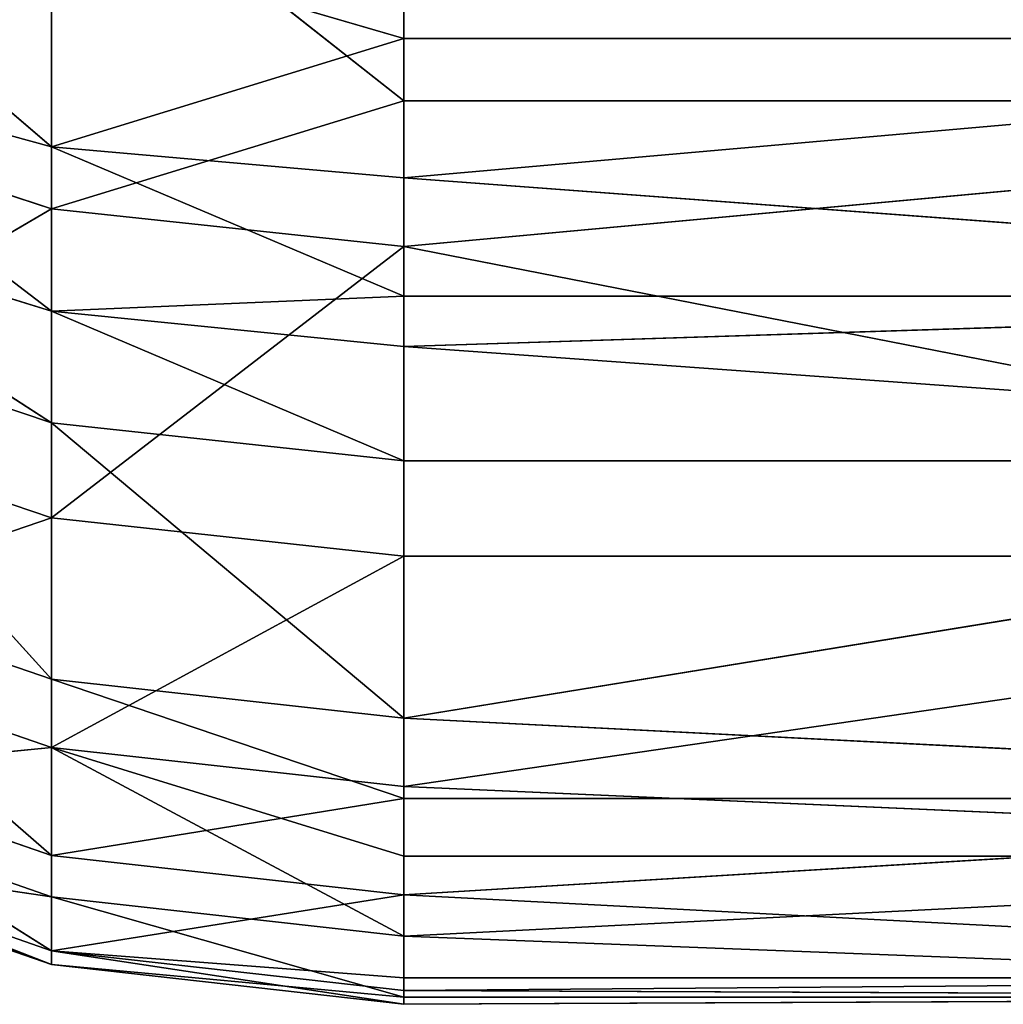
# Model space of a CAD drawing. Extents: x 907 to 1501, y 0 to 291.
# Tile 5 of 221: x 908.049 to 908.67, y 0 to 0.622. Entities that reach past the tile are written whole.
import ezdxf

# ---------------------------------------------------------------- set-up
doc = ezdxf.new("R2010")
doc.units = 0
doc.header["$LTSCALE"] = 25.4
doc.layers.get('0').update_dxf_attribs({"color": 13, "linetype": 'CONTINUOUS'})

# ---------------------------------------------------------------- blocks, each defined once
blk = doc.blocks.new('GIOTTO-LED-M-8170_STL')
at = {"color": 44}
for p, q in [((3.9646, 15.41161, 290.18271), (3.9646, 15.03147, 290.33533)), ((3.9646, 15.41161, 290.18271), (3.9646, 15.03147, 290.33533)), ((3.74206, 15.40174, 290.15967), (3.9646, 15.03147, 290.33533)), ((3.74206, 15.40174, 290.15967), (3.9646, 15.03147, 290.33533)), ((3.74206, 15.40174, 290.15967), (3.74206, 14.76626, 290.40366)), ((3.74206, 15.40174, 290.15967), (3.74206, 14.76626, 290.40366)), ((3.9646, 15.03147, 290.33533), (3.74206, 14.76626, 290.40366)), ((3.9646, 15.03147, 290.33533), (3.74206, 14.76626, 290.40366)), ((4.96458, 15.03147, 290.33533), (3.9646, 14.77435, 290.42737)), ((4.96458, 15.03147, 290.33533), (3.9646, 14.77435, 290.42737)), ((4.96458, 15.03147, 290.33533), (3.9646, 15.03147, 290.33533)), ((3.9646, 15.03147, 290.33533), (3.9646, 14.77435, 290.42737)), ((4.96458, 15.03147, 290.33533), (3.9646, 15.03147, 290.33533)), ((3.9646, 15.03147, 290.33533), (3.9646, 14.77435, 290.42737)), ((3.74206, 14.76626, 290.40366), (3.9646, 14.77435, 290.42737)), ((3.74206, 14.11411, 290.59875), (3.9646, 14.77435, 290.42737)), ((3.74206, 14.76626, 290.40366), (3.9646, 14.77435, 290.42737)), ((3.74206, 14.11411, 290.59875), (3.9646, 14.77435, 290.42737)), ((4.96458, 14.12038, 290.62302), (3.9646, 14.77435, 290.42737)), ((3.9646, 14.77435, 290.42737), (3.9646, 14.12038, 290.62302)), ((4.96458, 14.12038, 290.62302), (3.9646, 14.77435, 290.42737)), ((3.9646, 14.77435, 290.42737), (3.9646, 14.12038, 290.62302)), ((3.5307, 14.74239, 290.33365), (3.74206, 14.76626, 290.40366)), ((3.5307, 14.09561, 290.52713), (3.74206, 14.76626, 290.40366)), ((3.5307, 14.74239, 290.33365), (3.74206, 14.76626, 290.40366)), ((3.5307, 14.09561, 290.52713), (3.74206, 14.76626, 290.40366)), ((3.74206, 14.11411, 290.59875), (3.74206, 14.76626, 290.40366)), ((3.74206, 14.11411, 290.59875), (3.74206, 14.76626, 290.40366)), ((3.74206, 14.11411, 290.59875), (3.9646, 14.12038, 290.62302)), ((3.74206, 13.44905, 290.74387), (3.9646, 14.12038, 290.62302)), ((3.74206, 14.11411, 290.59875), (3.9646, 14.12038, 290.62302)), ((3.74206, 13.44905, 290.74387), (3.9646, 14.12038, 290.62302)), ((4.96458, 14.12038, 290.62302), (3.9646, 13.45346, 290.76855)), ((4.96458, 14.12038, 290.62302), (3.9646, 13.45346, 290.76855)), ((4.96458, 14.12038, 290.62302), (3.9646, 14.12038, 290.62302)), ((3.9646, 14.12038, 290.62302), (3.9646, 13.45346, 290.76855)), ((4.96458, 14.12038, 290.62302), (3.9646, 14.12038, 290.62302)), ((3.9646, 14.12038, 290.62302), (3.9646, 13.45346, 290.76855)), ((3.5307, 14.09561, 290.52713), (3.74206, 14.11411, 290.59875)), ((3.5307, 13.43603, 290.67108), (3.74206, 14.11411, 290.59875)), ((3.5307, 14.09561, 290.52713), (3.74206, 14.11411, 290.59875)), ((3.5307, 13.43603, 290.67108), (3.74206, 14.11411, 290.59875)), ((3.74206, 13.44905, 290.74387), (3.74206, 14.11411, 290.59875)), ((3.74206, 13.44905, 290.74387), (3.74206, 14.11411, 290.59875)), ((3.74206, 13.44905, 290.74387), (3.9646, 13.45346, 290.76855)), ((3.74206, 13.44905, 290.74387), (3.9646, 13.45346, 290.76855)), ((4.96458, 13.18392, 290.81253), (3.9646, 13.45346, 290.76855)), ((3.9646, 13.45346, 290.76855), (3.9646, 13.18392, 290.81253)), ((4.96458, 13.18392, 290.81253), (3.9646, 13.45346, 290.76855)), ((3.9646, 13.45346, 290.76855), (3.9646, 13.18392, 290.81253)), ((3.5307, 12.76744, 290.76459), (3.74206, 13.44905, 290.74387)), ((3.74206, 13.44905, 290.74387), (3.5307, 13.43603, 290.67108)), ((3.5307, 12.76744, 290.76459), (3.74206, 13.44905, 290.74387)), ((3.74206, 13.44905, 290.74387), (3.5307, 13.43603, 290.67108)), ((3.74206, 12.7749, 290.83817), (3.74206, 13.44905, 290.74387)), ((3.9646, 12.77743, 290.86313), (3.74206, 13.44905, 290.74387)), ((3.74206, 12.7749, 290.83817), (3.74206, 13.44905, 290.74387)), ((3.9646, 12.77743, 290.86313), (3.74206, 13.44905, 290.74387)), ((3.9646, 13.18392, 290.81253), (3.74206, 13.44905, 290.74387)), ((3.9646, 13.18392, 290.81253), (3.74206, 13.44905, 290.74387)), ((4.96458, 13.18392, 290.81253), (3.9646, 12.77743, 290.86313)), ((4.96458, 13.18392, 290.81253), (3.9646, 12.77743, 290.86313)), ((4.96458, 13.18392, 290.81253), (3.9646, 13.18392, 290.81253)), ((3.9646, 13.18392, 290.81253), (3.9646, 12.77743, 290.86313)), ((4.96458, 13.18392, 290.81253), (3.9646, 13.18392, 290.81253)), ((3.9646, 13.18392, 290.81253), (3.9646, 12.77743, 290.86313)), ((3.5307, 12.76744, 290.76459), (3.74206, 12.7749, 290.83817)), ((3.74206, 12.7749, 290.83817), (3.5307, 12.09368, 290.80716)), ((3.74206, 12.7749, 290.83817), (3.5307, 12.09368, 290.80716)), ((3.5307, 12.76744, 290.76459), (3.74206, 12.7749, 290.83817)), ((3.9646, 12.77743, 290.86313), (3.74206, 12.7749, 290.83817)), ((3.9646, 12.77743, 290.86313), (3.74206, 12.7749, 290.83817)), ((3.74206, 12.7749, 290.83817), (3.9646, 12.23265, 290.9017)), ((3.74206, 12.7749, 290.83817), (3.9646, 12.23265, 290.9017)), ((3.74206, 12.7749, 290.83817), (3.74206, 12.09554, 290.8811)), ((3.74206, 12.7749, 290.83817), (3.74206, 12.09554, 290.8811)), ((4.96458, 12.23265, 290.9017), (3.9646, 12.77743, 290.86313)), ((3.9646, 12.77743, 290.86313), (3.9646, 12.23265, 290.9017)), ((4.96458, 12.23265, 290.9017), (3.9646, 12.77743, 290.86313)), ((3.9646, 12.77743, 290.86313), (3.9646, 12.23265, 290.9017)), ((3.9646, 12.23265, 290.9017), (3.74206, 12.09554, 290.8811)), ((3.9646, 12.23265, 290.9017), (3.74206, 12.09554, 290.8811)), ((3.9646, 12.23265, 290.9017), (3.9646, 12.09617, 290.90616)), ((3.9646, 12.09617, 290.90616), (4.96458, 12.23265, 290.9017)), ((4.96458, 12.23265, 290.9017), (3.9646, 12.23265, 290.9017)), ((3.9646, 12.09617, 290.90616), (4.96458, 12.23265, 290.9017)), ((3.9646, 11.41362, 290.89746), (4.96458, 12.23265, 290.9017)), ((3.9646, 11.41362, 290.89746), (4.96458, 12.23265, 290.9017)), ((4.96458, 12.23265, 290.9017), (3.9646, 12.23265, 290.9017)), ((3.9646, 12.23265, 290.9017), (3.9646, 12.09617, 290.90616)), ((3.5307, 12.09368, 290.80716), (3.74206, 12.09554, 290.8811)), ((3.5307, 11.41863, 290.79855), (3.74206, 12.09554, 290.8811)), ((3.5307, 12.09368, 290.80716), (3.74206, 12.09554, 290.8811)), ((3.5307, 11.41863, 290.79855), (3.74206, 12.09554, 290.8811)), ((3.74206, 12.09554, 290.8811), (3.9646, 12.09617, 290.90616)), ((3.74206, 11.41489, 290.87244), (3.9646, 12.09617, 290.90616)), ((3.74206, 12.09554, 290.8811), (3.9646, 12.09617, 290.90616)), ((3.74206, 11.41489, 290.87244), (3.9646, 12.09617, 290.90616)), ((3.74206, 11.41489, 290.87244), (3.74206, 12.09554, 290.8811)), ((3.74206, 11.41489, 290.87244), (3.74206, 12.09554, 290.8811)), ((3.9646, 12.09617, 290.90616), (3.9646, 11.41362, 290.89746)), ((3.9646, 12.09617, 290.90616), (3.9646, 11.41362, 290.89746)), ((3.74206, 11.41489, 290.87244), (3.5307, 11.41863, 290.79855)), ((3.74206, 11.41489, 290.87244), (3.5307, 11.41863, 290.79855)), ((3.5307, 10.74618, 290.73883), (3.74206, 11.41489, 290.87244)), ((3.5307, 10.74618, 290.73883), (3.74206, 11.41489, 290.87244)), ((3.74206, 10.73685, 290.81219), (3.74206, 11.41489, 290.87244)), ((3.74206, 11.41489, 290.87244), (3.9646, 11.41362, 290.89746)), ((3.9646, 10.73368, 290.83707), (3.74206, 11.41489, 290.87244)), ((3.74206, 10.73685, 290.81219), (3.74206, 11.41489, 290.87244)), ((3.9646, 10.73368, 290.83707), (3.74206, 11.41489, 290.87244)), ((3.9646, 11.27729, 290.88953), (3.74206, 11.41489, 290.87244)), ((3.9646, 11.27729, 290.88953), (3.74206, 11.41489, 290.87244)), ((3.74206, 11.41489, 290.87244), (3.9646, 11.41362, 290.89746)), ((3.9646, 11.41362, 290.89746), (4.96458, 11.27729, 290.88953)), ((3.9646, 11.41362, 290.89746), (4.96458, 11.27729, 290.88953)), ((3.9646, 11.41362, 290.89746), (3.9646, 11.27729, 290.88953)), ((3.9646, 11.41362, 290.89746), (3.9646, 11.27729, 290.88953)), ((4.96458, 11.27729, 290.88953), (3.9646, 10.73368, 290.83707)), ((3.9646, 11.27729, 290.88953), (4.96458, 11.27729, 290.88953)), ((3.9646, 11.27729, 290.88953), (4.96458, 11.27729, 290.88953)), ((3.9646, 11.27729, 290.88953), (3.9646, 10.73368, 290.83707)), ((4.96458, 11.27729, 290.88953), (3.9646, 10.73368, 290.83707)), ((3.9646, 11.27729, 290.88953), (3.9646, 10.73368, 290.83707)), ((3.5307, 10.74618, 290.73883), (3.74206, 10.73685, 290.81219)), ((3.5307, 10.74618, 290.73883), (3.74206, 10.73685, 290.81219)), ((3.74206, 10.73685, 290.81219), (3.5307, 10.08019, 290.6283)), ((3.74206, 10.73685, 290.81219), (3.5307, 10.08019, 290.6283)), ((3.9646, 10.73368, 290.83707), (3.74206, 10.73685, 290.81219)), ((3.74206, 10.73685, 290.81219), (3.9646, 10.32861, 290.77612)), ((3.9646, 10.73368, 290.83707), (3.74206, 10.73685, 290.81219)), ((3.74206, 10.73685, 290.81219), (3.9646, 10.32861, 290.77612)), ((3.74206, 10.73685, 290.81219), (3.74206, 10.06532, 290.70074)), ((3.74206, 10.73685, 290.81219), (3.74206, 10.06532, 290.70074)), ((3.9646, 10.73368, 290.83707), (4.96458, 10.32861, 290.77612)), ((3.9646, 10.73368, 290.83707), (4.96458, 10.32861, 290.77612)), ((3.9646, 10.73368, 290.83707), (3.9646, 10.32861, 290.77612)), ((3.9646, 10.73368, 290.83707), (3.9646, 10.32861, 290.77612)), ((3.9646, 10.32861, 290.77612), (3.74206, 10.06532, 290.70074)), ((3.9646, 10.32861, 290.77612), (3.74206, 10.06532, 290.70074)), ((4.96458, 10.32861, 290.77612), (3.9646, 10.06028, 290.72528)), ((3.9646, 10.32861, 290.77612), (4.96458, 10.32861, 290.77612)), ((3.9646, 10.32861, 290.77612), (4.96458, 10.32861, 290.77612)), ((3.9646, 10.32861, 290.77612), (3.9646, 10.06028, 290.72528)), ((4.96458, 10.32861, 290.77612), (3.9646, 10.06028, 290.72528)), ((3.9646, 10.32861, 290.77612), (3.9646, 10.06028, 290.72528)), ((3.5307, 10.08019, 290.6283), (3.74206, 10.06532, 290.70074)), ((3.5307, 10.08019, 290.6283), (3.74206, 10.06532, 290.70074)), ((3.5307, 9.42449, 290.46759), (3.74206, 10.06532, 290.70074)), ((3.5307, 9.42449, 290.46759), (3.74206, 10.06532, 290.70074)), ((3.74206, 10.06532, 290.70074), (3.9646, 10.06028, 290.72528)), ((3.74206, 9.40417, 290.5387), (3.74206, 10.06532, 290.70074)), ((3.74206, 9.40417, 290.5387), (3.74206, 10.06532, 290.70074)), ((3.74206, 10.06532, 290.70074), (3.9646, 10.06028, 290.72528)), ((3.74206, 9.40417, 290.5387), (3.9646, 10.06028, 290.72528)), ((3.74206, 9.40417, 290.5387), (3.9646, 10.06028, 290.72528)), ((4.96458, 9.39729, 290.56281), (3.9646, 10.06028, 290.72528)), ((3.9646, 10.06028, 290.72528), (3.9646, 9.39729, 290.56281)), ((4.96458, 9.39729, 290.56281), (3.9646, 10.06028, 290.72528)), ((3.9646, 10.06028, 290.72528), (3.9646, 9.39729, 290.56281)), ((3.5307, 9.42449, 290.46759), (3.74206, 9.40417, 290.5387)), ((3.5307, 9.42449, 290.46759), (3.74206, 9.40417, 290.5387)), ((3.74206, 9.40417, 290.5387), (3.5307, 9.25991, 290.4025)), ((3.74206, 9.40417, 290.5387), (3.5307, 9.25991, 290.4025)), ((3.74206, 9.40417, 290.5387), (3.9646, 9.39729, 290.56281)), ((3.74206, 9.40417, 290.5387), (3.9646, 9.39729, 290.56281)), ((3.74206, 9.40417, 290.5387), (3.74206, 9.22609, 290.46826)), ((3.74206, 9.40417, 290.5387), (3.74206, 9.22609, 290.46826)), ((3.9646, 9.39729, 290.56281), (3.74206, 9.22609, 290.46826)), ((3.9646, 9.39729, 290.56281), (3.74206, 9.22609, 290.46826)), ((3.9646, 9.39729, 290.56281), (4.96458, 9.39729, 290.56281)), ((4.96458, 9.39729, 290.56281), (3.9646, 9.21462, 290.49054)), ((4.96458, 9.39729, 290.56281), (3.9646, 9.21462, 290.49054)), ((3.9646, 9.39729, 290.56281), (4.96458, 9.39729, 290.56281)), ((3.9646, 9.39729, 290.56281), (3.9646, 9.21462, 290.49054)), ((3.9646, 9.39729, 290.56281), (3.9646, 9.21462, 290.49054)), ((3.5307, 9.25991, 290.4025), (3.74206, 9.22609, 290.46826)), ((3.5307, 9.25991, 290.4025), (3.74206, 9.22609, 290.46826)), ((3.74206, 9.22609, 290.46826), (3.5307, 9.11123, 290.30649)), ((3.74206, 9.22609, 290.46826), (3.5307, 9.11123, 290.30649)), ((3.9646, 9.21462, 290.49054), (3.74206, 9.22609, 290.46826)), ((3.74206, 9.22609, 290.46826), (3.9646, 9.15732, 290.45868)), ((3.9646, 9.21462, 290.49054), (3.74206, 9.22609, 290.46826)), ((3.74206, 9.22609, 290.46826), (3.9646, 9.15732, 290.45868)), ((3.74206, 9.22609, 290.46826), (3.74206, 9.0652, 290.36435)), ((3.74206, 9.22609, 290.46826), (3.74206, 9.0652, 290.36435)), ((4.96458, 9.15732, 290.45868), (3.9646, 9.21462, 290.49054)), ((3.9646, 9.21462, 290.49054), (3.9646, 9.15732, 290.45868)), ((4.96458, 9.15732, 290.45868), (3.9646, 9.21462, 290.49054)), ((3.9646, 9.21462, 290.49054), (3.9646, 9.15732, 290.45868)), ((3.9646, 9.15732, 290.45868), (3.74206, 9.0652, 290.36435)), ((3.9646, 9.15732, 290.45868), (3.74206, 9.0652, 290.36435)), ((4.96458, 9.15732, 290.45868), (3.9646, 9.0496, 290.38397)), ((4.96458, 9.15732, 290.45868), (3.9646, 9.0496, 290.38397)), ((4.96458, 9.15732, 290.45868), (3.9646, 9.15732, 290.45868)), ((3.9646, 9.15732, 290.45868), (3.9646, 9.0496, 290.38397)), ((4.96458, 9.15732, 290.45868), (3.9646, 9.15732, 290.45868)), ((3.9646, 9.15732, 290.45868), (3.9646, 9.0496, 290.38397)), ((3.5307, 9.11123, 290.30649), (3.74206, 9.0652, 290.36435)), ((3.5307, 9.11123, 290.30649), (3.74206, 9.0652, 290.36435)), ((3.74206, 9.0652, 290.36435), (3.5307, 8.98419, 290.18326)), ((3.74206, 9.0652, 290.36435), (3.5307, 8.98419, 290.18326)), ((3.9646, 9.0496, 290.38397), (3.74206, 9.0652, 290.36435)), ((3.74206, 9.0652, 290.36435), (3.9646, 8.95257, 290.29587)), ((3.9646, 9.0496, 290.38397), (3.74206, 9.0652, 290.36435)), ((3.74206, 9.0652, 290.36435), (3.9646, 8.95257, 290.29587)), ((3.74206, 9.0652, 290.36435), (3.74206, 8.92774, 290.23102)), ((3.74206, 9.0652, 290.36435), (3.74206, 8.92774, 290.23102)), ((4.96458, 8.95257, 290.29587), (3.9646, 9.0496, 290.38397)), ((3.9646, 9.0496, 290.38397), (3.9646, 8.95257, 290.29587)), ((4.96458, 8.95257, 290.29587), (3.9646, 9.0496, 290.38397)), ((3.9646, 9.0496, 290.38397), (3.9646, 8.95257, 290.29587)), ((3.9646, 8.95257, 290.29587), (3.74206, 8.92774, 290.23102)), ((4.96458, 8.95257, 290.29587), (3.9646, 8.95257, 290.29587)), ((3.9646, 8.95257, 290.29587), (3.9646, 8.9086, 290.24722)), ((4.96458, 8.95257, 290.29587), (3.9646, 8.95257, 290.29587))]:
    blk.add_line(p, q, dxfattribs=at)
mesh = blk.add_polyface(dxfattribs=at)
corners = [(4.96458, 15.90692, 289.95264), (3.9646, 15.41161, 290.18271), (4.96458, 15.03147, 290.33533)]
mesh.append_faces([[corners[k] for k in face] for face in [(0, 1, 2)]], dxfattribs={"color": 44})
mesh = blk.add_polyface(dxfattribs=at)
corners = [(3.9646, 15.41161, 290.18271), (3.74206, 15.40174, 290.15967), (3.9646, 15.03147, 290.33533)]
mesh.append_faces([[corners[k] for k in face] for face in [(0, 1, 2)]], dxfattribs={"color": 44})
mesh = blk.add_polyface(dxfattribs=at)
corners = [(4.96458, 15.03147, 290.33533), (3.9646, 15.41161, 290.18271), (3.9646, 15.03147, 290.33533)]
mesh.append_faces([[corners[k] for k in face] for face in [(0, 1, 2)]], dxfattribs={"color": 44})
mesh = blk.add_polyface(dxfattribs=at)
corners = [(3.74206, 15.40174, 290.15967), (3.5307, 14.74239, 290.33365), (3.74206, 14.76626, 290.40366)]
mesh.append_faces([[corners[k] for k in face] for face in [(0, 1, 2)]], dxfattribs={"color": 44})
mesh = blk.add_polyface(dxfattribs=at)
corners = [(3.74206, 15.40174, 290.15967), (3.5307, 15.37264, 290.09167), (3.5307, 14.74239, 290.33365)]
mesh.append_faces([[corners[k] for k in face] for face in [(0, 1, 2)]], dxfattribs={"color": 44})
mesh = blk.add_polyface(dxfattribs=at)
corners = [(3.9646, 15.03147, 290.33533), (3.74206, 15.40174, 290.15967), (3.74206, 14.76626, 290.40366)]
mesh.append_faces([[corners[k] for k in face] for face in [(0, 1, 2)]], dxfattribs={"color": 44})
mesh = blk.add_polyface(dxfattribs=at)
corners = [(3.9646, 15.03147, 290.33533), (3.74206, 14.76626, 290.40366), (3.9646, 14.77435, 290.42737)]
mesh.append_faces([[corners[k] for k in face] for face in [(0, 1, 2)]], dxfattribs={"color": 44})
mesh = blk.add_polyface(dxfattribs=at)
corners = [(4.96458, 15.03147, 290.33533), (3.9646, 14.77435, 290.42737), (4.96458, 14.12038, 290.62302)]
mesh.append_faces([[corners[k] for k in face] for face in [(0, 1, 2)]], dxfattribs={"color": 44})
mesh = blk.add_polyface(dxfattribs=at)
corners = [(4.96458, 15.03147, 290.33533), (3.9646, 15.03147, 290.33533), (3.9646, 14.77435, 290.42737)]
mesh.append_faces([[corners[k] for k in face] for face in [(0, 1, 2)]], dxfattribs={"color": 44})
mesh = blk.add_polyface(dxfattribs=at)
corners = [(3.9646, 14.77435, 290.42737), (3.74206, 14.76626, 290.40366), (3.74206, 14.11411, 290.59875)]
mesh.append_faces([[corners[k] for k in face] for face in [(0, 1, 2)]], dxfattribs={"color": 44})
mesh = blk.add_polyface(dxfattribs=at)
corners = [(3.9646, 14.77435, 290.42737), (3.74206, 14.11411, 290.59875), (3.9646, 14.12038, 290.62302)]
mesh.append_faces([[corners[k] for k in face] for face in [(0, 1, 2)]], dxfattribs={"color": 44})
mesh = blk.add_polyface(dxfattribs=at)
corners = [(4.96458, 14.12038, 290.62302), (3.9646, 14.77435, 290.42737), (3.9646, 14.12038, 290.62302)]
mesh.append_faces([[corners[k] for k in face] for face in [(0, 1, 2)]], dxfattribs={"color": 44})
mesh = blk.add_polyface(dxfattribs=at)
corners = [(3.74206, 14.76626, 290.40366), (3.5307, 14.74239, 290.33365), (3.5307, 14.09561, 290.52713)]
mesh.append_faces([[corners[k] for k in face] for face in [(0, 1, 2)]], dxfattribs={"color": 44})
mesh = blk.add_polyface(dxfattribs=at)
corners = [(3.74206, 14.76626, 290.40366), (3.5307, 14.09561, 290.52713), (3.74206, 14.11411, 290.59875)]
mesh.append_faces([[corners[k] for k in face] for face in [(0, 1, 2)]], dxfattribs={"color": 44})
mesh = blk.add_polyface(dxfattribs=at)
corners = [(3.9646, 14.12038, 290.62302), (3.74206, 14.11411, 290.59875), (3.74206, 13.44905, 290.74387)]
mesh.append_faces([[corners[k] for k in face] for face in [(0, 1, 2)]], dxfattribs={"color": 44})
mesh = blk.add_polyface(dxfattribs=at)
corners = [(3.9646, 14.12038, 290.62302), (3.74206, 13.44905, 290.74387), (3.9646, 13.45346, 290.76855)]
mesh.append_faces([[corners[k] for k in face] for face in [(0, 1, 2)]], dxfattribs={"color": 44})
mesh = blk.add_polyface(dxfattribs=at)
corners = [(4.96458, 14.12038, 290.62302), (3.9646, 13.45346, 290.76855), (4.96458, 13.18392, 290.81253)]
mesh.append_faces([[corners[k] for k in face] for face in [(0, 1, 2)]], dxfattribs={"color": 44})
mesh = blk.add_polyface(dxfattribs=at)
corners = [(4.96458, 14.12038, 290.62302), (3.9646, 14.12038, 290.62302), (3.9646, 13.45346, 290.76855)]
mesh.append_faces([[corners[k] for k in face] for face in [(0, 1, 2)]], dxfattribs={"color": 44})
mesh = blk.add_polyface(dxfattribs=at)
corners = [(3.74206, 14.11411, 290.59875), (3.5307, 14.09561, 290.52713), (3.5307, 13.43603, 290.67108)]
mesh.append_faces([[corners[k] for k in face] for face in [(0, 1, 2)]], dxfattribs={"color": 44})
mesh = blk.add_polyface(dxfattribs=at)
corners = [(3.74206, 14.11411, 290.59875), (3.5307, 13.43603, 290.67108), (3.74206, 13.44905, 290.74387)]
mesh.append_faces([[corners[k] for k in face] for face in [(0, 1, 2)]], dxfattribs={"color": 44})
mesh = blk.add_polyface(dxfattribs=at)
corners = [(3.9646, 13.45346, 290.76855), (3.74206, 13.44905, 290.74387), (3.9646, 13.18392, 290.81253)]
mesh.append_faces([[corners[k] for k in face] for face in [(0, 1, 2)]], dxfattribs={"color": 44})
mesh = blk.add_polyface(dxfattribs=at)
corners = [(4.96458, 13.18392, 290.81253), (3.9646, 13.45346, 290.76855), (3.9646, 13.18392, 290.81253)]
mesh.append_faces([[corners[k] for k in face] for face in [(0, 1, 2)]], dxfattribs={"color": 44})
mesh = blk.add_polyface(dxfattribs=at)
corners = [(3.74206, 13.44905, 290.74387), (3.5307, 13.43603, 290.67108), (3.5307, 12.76744, 290.76459)]
mesh.append_faces([[corners[k] for k in face] for face in [(0, 1, 2)]], dxfattribs={"color": 44})
mesh = blk.add_polyface(dxfattribs=at)
corners = [(3.74206, 13.44905, 290.74387), (3.5307, 12.76744, 290.76459), (3.74206, 12.7749, 290.83817)]
mesh.append_faces([[corners[k] for k in face] for face in [(0, 1, 2)]], dxfattribs={"color": 44})
mesh = blk.add_polyface(dxfattribs=at)
corners = [(3.9646, 12.77743, 290.86313), (3.74206, 13.44905, 290.74387), (3.74206, 12.7749, 290.83817)]
mesh.append_faces([[corners[k] for k in face] for face in [(0, 1, 2)]], dxfattribs={"color": 44})
mesh = blk.add_polyface(dxfattribs=at)
corners = [(3.9646, 13.18392, 290.81253), (3.74206, 13.44905, 290.74387), (3.9646, 12.77743, 290.86313)]
mesh.append_faces([[corners[k] for k in face] for face in [(0, 1, 2)]], dxfattribs={"color": 44})
mesh = blk.add_polyface(dxfattribs=at)
corners = [(4.96458, 13.18392, 290.81253), (3.9646, 12.77743, 290.86313), (4.96458, 12.23265, 290.9017)]
mesh.append_faces([[corners[k] for k in face] for face in [(0, 1, 2)]], dxfattribs={"color": 44})
mesh = blk.add_polyface(dxfattribs=at)
corners = [(4.96458, 13.18392, 290.81253), (3.9646, 13.18392, 290.81253), (3.9646, 12.77743, 290.86313)]
mesh.append_faces([[corners[k] for k in face] for face in [(0, 1, 2)]], dxfattribs={"color": 44})
mesh = blk.add_polyface(dxfattribs=at)
corners = [(3.74206, 12.7749, 290.83817), (3.5307, 12.09368, 290.80716), (3.74206, 12.09554, 290.8811)]
mesh.append_faces([[corners[k] for k in face] for face in [(0, 1, 2)]], dxfattribs={"color": 44})
mesh = blk.add_polyface(dxfattribs=at)
corners = [(3.74206, 12.7749, 290.83817), (3.5307, 12.76744, 290.76459), (3.5307, 12.09368, 290.80716)]
mesh.append_faces([[corners[k] for k in face] for face in [(0, 1, 2)]], dxfattribs={"color": 44})
mesh = blk.add_polyface(dxfattribs=at)
corners = [(3.9646, 12.77743, 290.86313), (3.74206, 12.7749, 290.83817), (3.9646, 12.23265, 290.9017)]
mesh.append_faces([[corners[k] for k in face] for face in [(0, 1, 2)]], dxfattribs={"color": 44})
mesh = blk.add_polyface(dxfattribs=at)
corners = [(3.9646, 12.23265, 290.9017), (3.74206, 12.7749, 290.83817), (3.74206, 12.09554, 290.8811)]
mesh.append_faces([[corners[k] for k in face] for face in [(0, 1, 2)]], dxfattribs={"color": 44})
mesh = blk.add_polyface(dxfattribs=at)
corners = [(4.96458, 12.23265, 290.9017), (3.9646, 12.77743, 290.86313), (3.9646, 12.23265, 290.9017)]
mesh.append_faces([[corners[k] for k in face] for face in [(0, 1, 2)]], dxfattribs={"color": 44})
mesh = blk.add_polyface(dxfattribs=at)
corners = [(3.9646, 12.23265, 290.9017), (3.74206, 12.09554, 290.8811), (3.9646, 12.09617, 290.90616)]
mesh.append_faces([[corners[k] for k in face] for face in [(0, 1, 2)]], dxfattribs={"color": 44})
mesh = blk.add_polyface(dxfattribs=at)
corners = [(4.96458, 12.23265, 290.9017), (3.9646, 12.23265, 290.9017), (3.9646, 12.09617, 290.90616)]
mesh.append_faces([[corners[k] for k in face] for face in [(0, 1, 2)]], dxfattribs={"color": 44})
mesh = blk.add_polyface(dxfattribs=at)
corners = [(4.96458, 12.23265, 290.9017), (3.9646, 12.09617, 290.90616), (3.9646, 11.41362, 290.89746)]
mesh.append_faces([[corners[k] for k in face] for face in [(0, 1, 2)]], dxfattribs={"color": 44})
mesh = blk.add_polyface(dxfattribs=at)
corners = [(4.96458, 12.23265, 290.9017), (3.9646, 11.41362, 290.89746), (4.96458, 11.27729, 290.88953)]
mesh.append_faces([[corners[k] for k in face] for face in [(0, 1, 2)]], dxfattribs={"color": 44})
mesh = blk.add_polyface(dxfattribs=at)
corners = [(3.74206, 12.09554, 290.8811), (3.5307, 12.09368, 290.80716), (3.5307, 11.41863, 290.79855)]
mesh.append_faces([[corners[k] for k in face] for face in [(0, 1, 2)]], dxfattribs={"color": 44})
mesh = blk.add_polyface(dxfattribs=at)
corners = [(3.74206, 12.09554, 290.8811), (3.5307, 11.41863, 290.79855), (3.74206, 11.41489, 290.87244)]
mesh.append_faces([[corners[k] for k in face] for face in [(0, 1, 2)]], dxfattribs={"color": 44})
mesh = blk.add_polyface(dxfattribs=at)
corners = [(3.9646, 12.09617, 290.90616), (3.74206, 12.09554, 290.8811), (3.74206, 11.41489, 290.87244)]
mesh.append_faces([[corners[k] for k in face] for face in [(0, 1, 2)]], dxfattribs={"color": 44})
mesh = blk.add_polyface(dxfattribs=at)
corners = [(3.9646, 12.09617, 290.90616), (3.74206, 11.41489, 290.87244), (3.9646, 11.41362, 290.89746)]
mesh.append_faces([[corners[k] for k in face] for face in [(0, 1, 2)]], dxfattribs={"color": 44})
mesh = blk.add_polyface(dxfattribs=at)
corners = [(3.74206, 11.41489, 290.87244), (3.5307, 11.41863, 290.79855), (3.5307, 10.74618, 290.73883)]
mesh.append_faces([[corners[k] for k in face] for face in [(0, 1, 2)]], dxfattribs={"color": 44})
mesh = blk.add_polyface(dxfattribs=at)
corners = [(3.74206, 11.41489, 290.87244), (3.5307, 10.74618, 290.73883), (3.74206, 10.73685, 290.81219)]
mesh.append_faces([[corners[k] for k in face] for face in [(0, 1, 2)]], dxfattribs={"color": 44})
mesh = blk.add_polyface(dxfattribs=at)
corners = [(3.9646, 10.73368, 290.83707), (3.74206, 11.41489, 290.87244), (3.74206, 10.73685, 290.81219)]
mesh.append_faces([[corners[k] for k in face] for face in [(0, 1, 2)]], dxfattribs={"color": 44})
mesh = blk.add_polyface(dxfattribs=at)
corners = [(3.9646, 11.27729, 290.88953), (3.74206, 11.41489, 290.87244), (3.9646, 10.73368, 290.83707)]
mesh.append_faces([[corners[k] for k in face] for face in [(0, 1, 2)]], dxfattribs={"color": 44})
mesh = blk.add_polyface(dxfattribs=at)
corners = [(3.9646, 11.41362, 290.89746), (3.74206, 11.41489, 290.87244), (3.9646, 11.27729, 290.88953)]
mesh.append_faces([[corners[k] for k in face] for face in [(0, 1, 2)]], dxfattribs={"color": 44})
mesh = blk.add_polyface(dxfattribs=at)
corners = [(4.96458, 11.27729, 290.88953), (3.9646, 11.41362, 290.89746), (3.9646, 11.27729, 290.88953)]
mesh.append_faces([[corners[k] for k in face] for face in [(0, 1, 2)]], dxfattribs={"color": 44})
mesh = blk.add_polyface(dxfattribs=at)
corners = [(4.96458, 11.27729, 290.88953), (3.9646, 10.73368, 290.83707), (4.96458, 10.32861, 290.77612)]
mesh.append_faces([[corners[k] for k in face] for face in [(0, 1, 2)]], dxfattribs={"color": 44})
mesh = blk.add_polyface(dxfattribs=at)
corners = [(4.96458, 11.27729, 290.88953), (3.9646, 11.27729, 290.88953), (3.9646, 10.73368, 290.83707)]
mesh.append_faces([[corners[k] for k in face] for face in [(0, 1, 2)]], dxfattribs={"color": 44})
mesh = blk.add_polyface(dxfattribs=at)
corners = [(3.74206, 10.73685, 290.81219), (3.5307, 10.74618, 290.73883), (3.5307, 10.08019, 290.6283)]
mesh.append_faces([[corners[k] for k in face] for face in [(0, 1, 2)]], dxfattribs={"color": 44})
mesh = blk.add_polyface(dxfattribs=at)
corners = [(3.74206, 10.73685, 290.81219), (3.5307, 10.08019, 290.6283), (3.74206, 10.06532, 290.70074)]
mesh.append_faces([[corners[k] for k in face] for face in [(0, 1, 2)]], dxfattribs={"color": 44})
mesh = blk.add_polyface(dxfattribs=at)
corners = [(3.9646, 10.73368, 290.83707), (3.74206, 10.73685, 290.81219), (3.9646, 10.32861, 290.77612)]
mesh.append_faces([[corners[k] for k in face] for face in [(0, 1, 2)]], dxfattribs={"color": 44})
mesh = blk.add_polyface(dxfattribs=at)
corners = [(3.9646, 10.32861, 290.77612), (3.74206, 10.73685, 290.81219), (3.74206, 10.06532, 290.70074)]
mesh.append_faces([[corners[k] for k in face] for face in [(0, 1, 2)]], dxfattribs={"color": 44})
mesh = blk.add_polyface(dxfattribs=at)
corners = [(4.96458, 10.32861, 290.77612), (3.9646, 10.73368, 290.83707), (3.9646, 10.32861, 290.77612)]
mesh.append_faces([[corners[k] for k in face] for face in [(0, 1, 2)]], dxfattribs={"color": 44})
mesh = blk.add_polyface(dxfattribs=at)
corners = [(3.9646, 10.32861, 290.77612), (3.74206, 10.06532, 290.70074), (3.9646, 10.06028, 290.72528)]
mesh.append_faces([[corners[k] for k in face] for face in [(0, 1, 2)]], dxfattribs={"color": 44})
mesh = blk.add_polyface(dxfattribs=at)
corners = [(4.96458, 10.32861, 290.77612), (3.9646, 10.06028, 290.72528), (4.96458, 9.39729, 290.56281)]
mesh.append_faces([[corners[k] for k in face] for face in [(0, 1, 2)]], dxfattribs={"color": 44})
mesh = blk.add_polyface(dxfattribs=at)
corners = [(4.96458, 10.32861, 290.77612), (3.9646, 10.32861, 290.77612), (3.9646, 10.06028, 290.72528)]
mesh.append_faces([[corners[k] for k in face] for face in [(0, 1, 2)]], dxfattribs={"color": 44})
mesh = blk.add_polyface(dxfattribs=at)
corners = [(3.74206, 10.06532, 290.70074), (3.5307, 10.08019, 290.6283), (3.5307, 9.42449, 290.46759)]
mesh.append_faces([[corners[k] for k in face] for face in [(0, 1, 2)]], dxfattribs={"color": 44})
mesh = blk.add_polyface(dxfattribs=at)
corners = [(3.74206, 10.06532, 290.70074), (3.5307, 9.42449, 290.46759), (3.74206, 9.40417, 290.5387)]
mesh.append_faces([[corners[k] for k in face] for face in [(0, 1, 2)]], dxfattribs={"color": 44})
mesh = blk.add_polyface(dxfattribs=at)
corners = [(3.9646, 10.06028, 290.72528), (3.74206, 10.06532, 290.70074), (3.74206, 9.40417, 290.5387)]
mesh.append_faces([[corners[k] for k in face] for face in [(0, 1, 2)]], dxfattribs={"color": 44})
mesh = blk.add_polyface(dxfattribs=at)
corners = [(3.9646, 10.06028, 290.72528), (3.74206, 9.40417, 290.5387), (3.9646, 9.39729, 290.56281)]
mesh.append_faces([[corners[k] for k in face] for face in [(0, 1, 2)]], dxfattribs={"color": 44})
mesh = blk.add_polyface(dxfattribs=at)
corners = [(4.96458, 9.39729, 290.56281), (3.9646, 10.06028, 290.72528), (3.9646, 9.39729, 290.56281)]
mesh.append_faces([[corners[k] for k in face] for face in [(0, 1, 2)]], dxfattribs={"color": 44})
mesh = blk.add_polyface(dxfattribs=at)
corners = [(3.74206, 9.40417, 290.5387), (3.5307, 9.42449, 290.46759), (3.5307, 9.25991, 290.4025)]
mesh.append_faces([[corners[k] for k in face] for face in [(0, 1, 2)]], dxfattribs={"color": 44})
mesh = blk.add_polyface(dxfattribs=at)
corners = [(3.74206, 9.40417, 290.5387), (3.5307, 9.25991, 290.4025), (3.74206, 9.22609, 290.46826)]
mesh.append_faces([[corners[k] for k in face] for face in [(0, 1, 2)]], dxfattribs={"color": 44})
mesh = blk.add_polyface(dxfattribs=at)
corners = [(3.9646, 9.39729, 290.56281), (3.74206, 9.40417, 290.5387), (3.74206, 9.22609, 290.46826)]
mesh.append_faces([[corners[k] for k in face] for face in [(0, 1, 2)]], dxfattribs={"color": 44})
mesh = blk.add_polyface(dxfattribs=at)
corners = [(3.9646, 9.39729, 290.56281), (3.74206, 9.22609, 290.46826), (3.9646, 9.21462, 290.49054)]
mesh.append_faces([[corners[k] for k in face] for face in [(0, 1, 2)]], dxfattribs={"color": 44})
mesh = blk.add_polyface(dxfattribs=at)
corners = [(4.96458, 9.39729, 290.56281), (3.9646, 9.21462, 290.49054), (4.96458, 9.15732, 290.45868)]
mesh.append_faces([[corners[k] for k in face] for face in [(0, 1, 2)]], dxfattribs={"color": 44})
mesh = blk.add_polyface(dxfattribs=at)
corners = [(4.96458, 9.39729, 290.56281), (3.9646, 9.39729, 290.56281), (3.9646, 9.21462, 290.49054)]
mesh.append_faces([[corners[k] for k in face] for face in [(0, 1, 2)]], dxfattribs={"color": 44})
mesh = blk.add_polyface(dxfattribs=at)
corners = [(3.74206, 9.22609, 290.46826), (3.5307, 9.25991, 290.4025), (3.5307, 9.11123, 290.30649)]
mesh.append_faces([[corners[k] for k in face] for face in [(0, 1, 2)]], dxfattribs={"color": 44})
mesh = blk.add_polyface(dxfattribs=at)
corners = [(3.74206, 9.22609, 290.46826), (3.5307, 9.11123, 290.30649), (3.74206, 9.0652, 290.36435)]
mesh.append_faces([[corners[k] for k in face] for face in [(0, 1, 2)]], dxfattribs={"color": 44})
mesh = blk.add_polyface(dxfattribs=at)
corners = [(3.9646, 9.21462, 290.49054), (3.74206, 9.22609, 290.46826), (3.9646, 9.15732, 290.45868)]
mesh.append_faces([[corners[k] for k in face] for face in [(0, 1, 2)]], dxfattribs={"color": 44})
mesh = blk.add_polyface(dxfattribs=at)
corners = [(3.9646, 9.15732, 290.45868), (3.74206, 9.22609, 290.46826), (3.74206, 9.0652, 290.36435)]
mesh.append_faces([[corners[k] for k in face] for face in [(0, 1, 2)]], dxfattribs={"color": 44})
mesh = blk.add_polyface(dxfattribs=at)
corners = [(4.96458, 9.15732, 290.45868), (3.9646, 9.21462, 290.49054), (3.9646, 9.15732, 290.45868)]
mesh.append_faces([[corners[k] for k in face] for face in [(0, 1, 2)]], dxfattribs={"color": 44})
mesh = blk.add_polyface(dxfattribs=at)
corners = [(3.9646, 9.15732, 290.45868), (3.74206, 9.0652, 290.36435), (3.9646, 9.0496, 290.38397)]
mesh.append_faces([[corners[k] for k in face] for face in [(0, 1, 2)]], dxfattribs={"color": 44})
mesh = blk.add_polyface(dxfattribs=at)
corners = [(4.96458, 9.15732, 290.45868), (3.9646, 9.0496, 290.38397), (4.96458, 8.95257, 290.29587)]
mesh.append_faces([[corners[k] for k in face] for face in [(0, 1, 2)]], dxfattribs={"color": 44})
mesh = blk.add_polyface(dxfattribs=at)
corners = [(4.96458, 9.15732, 290.45868), (3.9646, 9.15732, 290.45868), (3.9646, 9.0496, 290.38397)]
mesh.append_faces([[corners[k] for k in face] for face in [(0, 1, 2)]], dxfattribs={"color": 44})
mesh = blk.add_polyface(dxfattribs=at)
corners = [(3.74206, 9.0652, 290.36435), (3.5307, 9.11123, 290.30649), (3.5307, 8.98419, 290.18326)]
mesh.append_faces([[corners[k] for k in face] for face in [(0, 1, 2)]], dxfattribs={"color": 44})
mesh = blk.add_polyface(dxfattribs=at)
corners = [(3.74206, 9.0652, 290.36435), (3.5307, 8.98419, 290.18326), (3.74206, 8.92774, 290.23102)]
mesh.append_faces([[corners[k] for k in face] for face in [(0, 1, 2)]], dxfattribs={"color": 44})
mesh = blk.add_polyface(dxfattribs=at)
corners = [(3.9646, 9.0496, 290.38397), (3.74206, 9.0652, 290.36435), (3.9646, 8.95257, 290.29587)]
mesh.append_faces([[corners[k] for k in face] for face in [(0, 1, 2)]], dxfattribs={"color": 44})
mesh = blk.add_polyface(dxfattribs=at)
corners = [(3.9646, 8.95257, 290.29587), (3.74206, 9.0652, 290.36435), (3.74206, 8.92774, 290.23102)]
mesh.append_faces([[corners[k] for k in face] for face in [(0, 1, 2)]], dxfattribs={"color": 44})
mesh = blk.add_polyface(dxfattribs=at)
corners = [(4.96458, 8.95257, 290.29587), (3.9646, 9.0496, 290.38397), (3.9646, 8.95257, 290.29587)]
mesh.append_faces([[corners[k] for k in face] for face in [(0, 1, 2)]], dxfattribs={"color": 44})
mesh = blk.add_polyface(dxfattribs=at)
corners = [(4.96458, 8.95257, 290.29587), (3.9646, 8.9086, 290.24722), (4.96458, 8.79705, 290.08551)]
mesh.append_faces([[corners[k] for k in face] for face in [(0, 1, 2)]], dxfattribs={"color": 44})
mesh = blk.add_polyface(dxfattribs=at)
corners = [(3.9646, 8.95257, 290.29587), (3.9646, 8.9086, 290.24722), (4.96458, 8.95257, 290.29587)]
mesh.append_faces([[corners[k] for k in face] for face in [(0, 1, 2)]], dxfattribs={"color": 44})

msp = doc.modelspace()

# ---------------------------------------------------------------- block references
at = {"color": 0, "extrusion": (0, -1, -5.55112e-17)}
msp.add_blockref('GIOTTO-LED-M-8170_STL', (904.32712, 1479.18884, -290.90616), dxfattribs=at)

doc.saveas('drawing.dxf')
